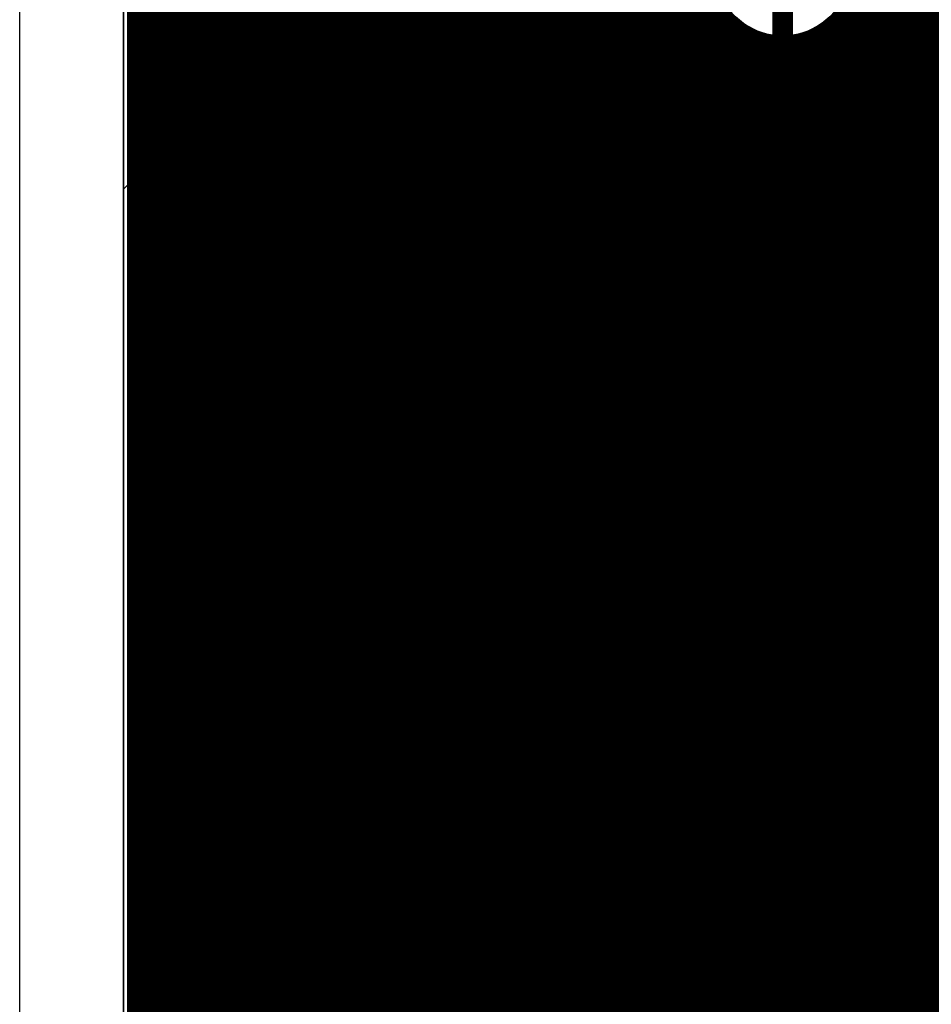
# Model space of a CAD drawing. Header units: millimetres. Extents: x 1.27 to 3.86, y 0.66 to 4.7.
# Tile 16 of 236: x 1.69 to 1.96, y 2.57 to 2.85. Entities that reach past the tile are written whole.
import ezdxf

# ---------------------------------------------------------------- set-up
doc = ezdxf.new("R2010")
doc.units = ezdxf.units.MM
doc.header["$MEASUREMENT"] = 0
for name, color, linetype in [('BottomLayer', 5, 'Continuous'), ('MidLayer1', 16, 'Continuous'), ('MidLayer2', 76, 'Continuous'), ('MidLayer3', 90, 'Continuous'), ('MidLayer4', 156, 'Continuous'), ('MidLayer5', 130, 'Continuous'), ('MidLayer6', 216, 'Continuous'), ('MultiLayer', 9, 'Continuous'), ('PadHoleLayer', 156, 'Continuous'), ('TopLayer', 1, 'Continuous'), ('ViaHoleLayer', 16, 'Continuous')]:
    doc.layers.add(name, color=color, linetype=linetype)

# ---------------------------------------------------------------- blocks, each defined once
blk = doc.blocks.new('SW_B3U_1000P_52')
at = {"layer": 'TopLayer'}
for points in [[(-0.08268, -0.03346), (-0.05118, -0.03346), (-0.08268, 0.03346), (-0.05118, 0.03346)], [(0.05118, -0.03346), (0.08268, -0.03346), (0.05118, 0.03346), (0.08268, 0.03346)]]:
    blk.add_solid(points, dxfattribs=at)
blk = doc.blocks.new('0402L_165')
at = {"layer": 'TopLayer'}
for points in [[(-0.00787, -0.00984), (-0.00787, 0.00984), (-0.0315, -0.00984), (-0.0315, 0.00984)], [(0.0315, -0.00984), (0.0315, 0.00984), (0.00787, -0.00984), (0.00787, 0.00984)]]:
    blk.add_solid(points, dxfattribs=at)
blk = doc.blocks.new('S______QSH_030_01_X_D_A_B_202')
at = {"layer": 'BottomLayer'}
for points in [[(-0.06811, -0.27124), (-0.06811, -0.26026), (-0.15748, -0.27124), (-0.15748, -0.26026)], [(-0.06811, -0.29093), (-0.06811, -0.27994), (-0.15748, -0.29093), (-0.15748, -0.27994)]]:
    blk.add_solid(points, dxfattribs=at)

msp = doc.modelspace()

# ---------------------------------------------------------------- linework, layer by layer
at = {"layer": 'BottomLayer'}
for p, q in [((1.722, 2.55418), (1.722, 4.44033)), ((1.862, 3.10959), (1.862, 2.769)), ((1.862, 2.769), (1.907, 2.724)), ((1.907, 2.724), (1.907, 2.55754))]:
    msp.add_line(p, q, dxfattribs=at)
at = {"layer": 'BottomLayer', "const_width": 0.01969}
for points in [[(1.88429, 2.84238), (1.88429, 2.89815)], [(1.88429, 2.84238), (2.08654, 2.64013)]]:
    msp.add_lwpolyline(points, dxfattribs=at)
at = {"layer": 'BottomLayer'}
for points, const_width in [([(1.87937, 2.84238, 1), (1.88921, 2.84238, 1)], 0.00984), ([(1.87937, 2.84238, 1), (1.88921, 2.84238, 1)], 0.00984), ([(1.7314, 2.784, 1), (1.7426, 2.784, 1)], 0.0112), ([(1.8264, 2.784, 1), (1.8376, 2.784, 1)], 0.0112), ([(1.77074, 2.65211, 1), (1.84948, 2.65211, 1)], 0.07874)]:
    msp.add_lwpolyline(points, format="xyb", close=True, dxfattribs=dict(at, const_width=const_width))
at = {"layer": 'MidLayer1', "const_width": 0.008}
for points in [[(1.72699, 2.03594), (1.727, 4.674)], [(1.73, 2.03594), (1.73, 4.674)], [(1.735, 2.03594), (1.735, 4.674)], [(1.74, 2.03594), (1.74, 4.674)], [(1.745, 2.03594), (1.745, 4.674)], [(1.75, 2.53296), (1.75, 4.674)], [(1.755, 2.5359), (1.755, 4.674)], [(1.76, 2.53662), (1.76, 4.674)], [(1.765, 2.53662), (1.765, 4.674)], [(1.77, 2.53662), (1.77, 4.674)], [(1.775, 2.53662), (1.775, 4.674)], [(1.78, 2.53662), (1.78, 4.674)], [(1.785, 2.53662), (1.785, 4.674)], [(1.79, 2.53662), (1.79, 4.674)], [(1.795, 2.53662), (1.795, 4.674)], [(1.8, 2.53657), (1.8, 4.674)], [(1.805, 2.53519), (1.805, 4.674)], [(1.81, 2.53104), (1.81, 4.674)], [(1.815, 2.03594), (1.815, 4.674)], [(1.82, 2.03594), (1.82, 4.674)], [(1.825, 2.03594), (1.825, 4.674)], [(1.83, 2.03594), (1.83, 4.674)], [(1.835, 2.03594), (1.835, 4.674)], [(1.84, 2.03594), (1.84, 4.674)], [(1.845, 2.03594), (1.845, 4.674)], [(1.85, 2.03594), (1.85, 4.674)], [(1.855, 2.03594), (1.855, 4.674)], [(1.94, 2.23037), (1.94, 3.39567)], [(1.945, 2.23172), (1.945, 3.39437)], [(1.95, 2.23193), (1.95, 3.3942)], [(1.955, 2.23104), (1.955, 3.39513)], [(1.86, 2.03594), (1.86, 3.10199)], [(1.865, 2.03594), (1.865, 2.88525)], [(1.87, 2.03594), (1.87, 2.87987)], [(1.875, 2.03594), (1.875, 2.87689)], [(1.88, 2.03594), (1.88, 2.87535)], [(1.885, 2.33941), (1.885, 2.87496)], [(1.935, 2.23705), (1.935, 2.86524)], [(1.89, 2.34625), (1.89, 2.86258)], [(1.72699, 2.855), (1.89399, 2.855)], [(1.895, 2.34983), (1.895, 2.8538)], [(1.93, 2.28677), (1.93, 2.85455)], [(1.93037, 2.855), (2.57133, 2.855)], [(1.72699, 2.85), (1.89945, 2.85)], [(1.9, 2.35179), (1.9, 2.84965)], [(1.9249, 2.85), (2.90777, 2.85)], [(1.925, 2.34254), (1.925, 2.85007)], [(1.905, 2.35254), (1.905, 2.84734)], [(1.91, 2.3522), (1.91, 2.8463)], [(1.915, 2.3507), (1.915, 2.84637)], [(1.92, 2.34779), (1.92, 2.84756)], [(1.72699, 2.845), (2.91138, 2.845)], [(1.72699, 2.84), (2.91827, 2.84)], [(1.72699, 2.835), (3.03001, 2.835)], [(1.72699, 2.83), (3.02708, 2.83)], [(1.72699, 2.825), (2.1326, 2.825)], [(1.72699, 2.82), (2.12669, 2.82)], [(1.72699, 2.815), (2.12348, 2.815)], [(1.72699, 2.81), (2.12179, 2.81)], [(1.72699, 2.805), (2.12128, 2.805)], [(1.72699, 2.8), (2.12187, 2.8)], [(1.72699, 2.795), (2.12365, 2.795)], [(1.72699, 2.79), (2.127, 2.79)], [(1.72699, 2.785), (2.12668, 2.785)], [(1.72699, 2.78), (2.12534, 2.78)], [(1.72699, 2.775), (2.12513, 2.775)], [(1.72699, 2.77), (2.12604, 2.77)], [(1.72699, 2.765), (2.12821, 2.765)], [(1.72699, 2.76), (2.13214, 2.76)], [(1.72699, 2.755), (2.14013, 2.755)], [(1.72699, 2.75), (2.1841, 2.75)], [(1.72699, 2.745), (2.17951, 2.745)], [(1.72699, 2.74), (2.1761, 2.74)], [(1.72699, 2.735), (2.17357, 2.735)], [(1.72699, 2.73), (2.17178, 2.73)], [(1.72699, 2.725), (2.17062, 2.725)], [(1.72699, 2.72), (2.17005, 2.72)], [(1.72699, 2.715), (2.17005, 2.715)], [(1.72699, 2.71), (2.17061, 2.71)], [(1.72699, 2.705), (2.17177, 2.705)], [(1.72699, 2.7), (2.17356, 2.7)], [(1.72699, 2.695), (2.17608, 2.695)], [(1.72699, 2.69), (2.07182, 2.69)], [(1.72699, 2.685), (2.06027, 2.685)], [(1.72699, 2.68), (2.05316, 2.68)], [(1.72699, 2.675), (2.04797, 2.675)], [(1.72699, 2.67), (2.04398, 2.67)], [(1.72699, 2.665), (2.04088, 2.665)], [(1.72699, 2.66), (2.03849, 2.66)], [(1.72699, 2.655), (2.03671, 2.655)], [(1.72699, 2.65), (2.03549, 2.65)], [(1.72699, 2.645), (2.03477, 2.645)], [(1.72699, 2.64), (2.03454, 2.64)], [(1.72699, 2.635), (2.0348, 2.635)], [(1.72699, 2.63), (2.03554, 2.63)], [(1.72699, 2.625), (2.03679, 2.625)], [(1.72699, 2.62), (2.03859, 2.62)], [(1.72699, 2.615), (2.04102, 2.615)], [(1.72699, 2.61), (2.04416, 2.61)], [(1.72699, 2.605), (2.0482, 2.605)], [(1.72699, 2.6), (2.05347, 2.6)], [(1.72699, 2.595), (2.0607, 2.595)], [(1.72699, 2.59), (2.07271, 2.59)], [(1.72699, 2.585), (2.13835, 2.585)], [(1.72699, 2.58), (2.14699, 2.58)], [(1.72699, 2.575), (2.27236, 2.575)], [(1.72699, 2.57), (2.27348, 2.57)]]:
    msp.add_lwpolyline(points, dxfattribs=at)
msp.add_lwpolyline([(1.93538, 2.8694, -1.145748), (1.88982, 2.87562)], format="xyb", dxfattribs=at)
at = {"layer": 'MidLayer1'}
for points, const_width in [([(1.72499, 2.855, 1), (1.72899, 2.855, 1)], 0.004), ([(1.89199, 2.855, 1), (1.89599, 2.855, 1)], 0.004), ([(1.893, 2.8538, 1), (1.897, 2.8538, 1)], 0.004), ([(1.928, 2.85455, 1), (1.932, 2.85455, 1)], 0.004), ([(1.92837, 2.855, 1), (1.93237, 2.855, 1)], 0.004), ([(1.72499, 2.85, 1), (1.72899, 2.85, 1)], 0.004), ([(1.89745, 2.85, 1), (1.90145, 2.85, 1)], 0.004), ([(1.898, 2.84965, 1), (1.902, 2.84965, 1)], 0.004), ([(1.9229, 2.85, 1), (1.9269, 2.85, 1)], 0.004), ([(1.923, 2.85007, 1), (1.927, 2.85007, 1)], 0.004), ([(1.903, 2.84734, 1), (1.907, 2.84734, 1)], 0.004), ([(1.908, 2.8463, 1), (1.912, 2.8463, 1)], 0.004), ([(1.913, 2.84637, 1), (1.917, 2.84637, 1)], 0.004), ([(1.918, 2.84756, 1), (1.922, 2.84756, 1)], 0.004), ([(1.72499, 2.845, 1), (1.72899, 2.845, 1)], 0.004), ([(1.72499, 2.84, 1), (1.72899, 2.84, 1)], 0.004), ([(1.72499, 2.835, 1), (1.72899, 2.835, 1)], 0.004), ([(1.72499, 2.83, 1), (1.72899, 2.83, 1)], 0.004), ([(1.72499, 2.825, 1), (1.72899, 2.825, 1)], 0.004), ([(1.72499, 2.82, 1), (1.72899, 2.82, 1)], 0.004), ([(1.72499, 2.815, 1), (1.72899, 2.815, 1)], 0.004), ([(1.72499, 2.81, 1), (1.72899, 2.81, 1)], 0.004), ([(1.72499, 2.805, 1), (1.72899, 2.805, 1)], 0.004), ([(1.72499, 2.8, 1), (1.72899, 2.8, 1)], 0.004), ([(1.72499, 2.795, 1), (1.72899, 2.795, 1)], 0.004), ([(1.7314, 2.784, 1), (1.7426, 2.784, 1)], 0.0112), ([(1.8264, 2.784, 1), (1.8376, 2.784, 1)], 0.0112), ([(1.72499, 2.79, 1), (1.72899, 2.79, 1)], 0.004), ([(1.72499, 2.785, 1), (1.72899, 2.785, 1)], 0.004), ([(1.72499, 2.78, 1), (1.72899, 2.78, 1)], 0.004), ([(1.72499, 2.775, 1), (1.72899, 2.775, 1)], 0.004), ([(1.72499, 2.77, 1), (1.72899, 2.77, 1)], 0.004), ([(1.72499, 2.765, 1), (1.72899, 2.765, 1)], 0.004), ([(1.72499, 2.76, 1), (1.72899, 2.76, 1)], 0.004), ([(1.72499, 2.755, 1), (1.72899, 2.755, 1)], 0.004), ([(1.72499, 2.75, 1), (1.72899, 2.75, 1)], 0.004), ([(1.72499, 2.745, 1), (1.72899, 2.745, 1)], 0.004), ([(1.72499, 2.74, 1), (1.72899, 2.74, 1)], 0.004), ([(1.72499, 2.735, 1), (1.72899, 2.735, 1)], 0.004), ([(1.72499, 2.73, 1), (1.72899, 2.73, 1)], 0.004), ([(1.77074, 2.65211, 1), (1.84948, 2.65211, 1)], 0.07874), ([(1.72499, 2.725, 1), (1.72899, 2.725, 1)], 0.004), ([(1.72499, 2.72, 1), (1.72899, 2.72, 1)], 0.004), ([(1.72499, 2.715, 1), (1.72899, 2.715, 1)], 0.004), ([(1.72499, 2.71, 1), (1.72899, 2.71, 1)], 0.004), ([(1.72499, 2.705, 1), (1.72899, 2.705, 1)], 0.004), ([(1.72499, 2.7, 1), (1.72899, 2.7, 1)], 0.004), ([(1.72499, 2.695, 1), (1.72899, 2.695, 1)], 0.004), ([(1.72499, 2.69, 1), (1.72899, 2.69, 1)], 0.004), ([(1.72499, 2.685, 1), (1.72899, 2.685, 1)], 0.004), ([(1.72499, 2.68, 1), (1.72899, 2.68, 1)], 0.004), ([(1.72499, 2.675, 1), (1.72899, 2.675, 1)], 0.004), ([(1.72499, 2.67, 1), (1.72899, 2.67, 1)], 0.004), ([(1.72499, 2.665, 1), (1.72899, 2.665, 1)], 0.004), ([(1.72499, 2.66, 1), (1.72899, 2.66, 1)], 0.004), ([(1.72499, 2.655, 1), (1.72899, 2.655, 1)], 0.004), ([(1.72499, 2.65, 1), (1.72899, 2.65, 1)], 0.004), ([(1.72499, 2.645, 1), (1.72899, 2.645, 1)], 0.004), ([(1.72499, 2.64, 1), (1.72899, 2.64, 1)], 0.004), ([(1.72499, 2.635, 1), (1.72899, 2.635, 1)], 0.004), ([(1.72499, 2.63, 1), (1.72899, 2.63, 1)], 0.004), ([(1.72499, 2.625, 1), (1.72899, 2.625, 1)], 0.004), ([(1.72499, 2.62, 1), (1.72899, 2.62, 1)], 0.004), ([(1.72499, 2.615, 1), (1.72899, 2.615, 1)], 0.004), ([(1.72499, 2.61, 1), (1.72899, 2.61, 1)], 0.004), ([(1.72499, 2.605, 1), (1.72899, 2.605, 1)], 0.004), ([(1.72499, 2.6, 1), (1.72899, 2.6, 1)], 0.004), ([(1.72499, 2.595, 1), (1.72899, 2.595, 1)], 0.004), ([(1.72499, 2.59, 1), (1.72899, 2.59, 1)], 0.004), ([(1.72499, 2.585, 1), (1.72899, 2.585, 1)], 0.004), ([(1.72499, 2.58, 1), (1.72899, 2.58, 1)], 0.004), ([(1.72499, 2.575, 1), (1.72899, 2.575, 1)], 0.004), ([(1.72499, 2.57, 1), (1.72899, 2.57, 1)], 0.004)]:
    msp.add_lwpolyline(points, format="xyb", close=True, dxfattribs=dict(at, const_width=const_width))
at = {"layer": 'MidLayer2'}
for p, q in [((1.722, 2.55669), (1.722, 4.678)), ((1.866, 2.8923), (1.866, 2.76352)), ((1.866, 2.76352), (1.90402, 2.7255)), ((1.90402, 2.7255), (1.90402, 2.55389))]:
    msp.add_line(p, q, dxfattribs=at)
for points, const_width in [([(1.93434, 2.83375), (1.93434, 2.87761)], 0.006), ([(1.95176, 2.83893), (1.98019, 2.86735)], 0.0048), ([(1.95176, 2.68375), (1.95176, 2.83893)], 0.0048), ([(1.91774, 2.81715), (1.93434, 2.83375)], 0.006), ([(1.91774, 2.55337), (1.91774, 2.81715)], 0.006), ([(1.95176, 2.68375), (1.99891, 2.6366)], 0.0048)]:
    msp.add_lwpolyline(points, dxfattribs=dict(at, const_width=const_width))
for points, const_width in [([(1.95056, 2.83893, 1), (1.95296, 2.83893, 1)], 0.0024), ([(1.95056, 2.83893, 1), (1.95296, 2.83893, 1)], 0.0024), ([(1.93284, 2.83375, 1), (1.93584, 2.83375, 1)], 0.003), ([(1.93284, 2.83375, 1), (1.93584, 2.83375, 1)], 0.003), ([(1.91624, 2.81715, 1), (1.91924, 2.81715, 1)], 0.003), ([(1.91624, 2.81715, 1), (1.91924, 2.81715, 1)], 0.003), ([(1.7314, 2.784, 1), (1.7426, 2.784, 1)], 0.0112), ([(1.8264, 2.784, 1), (1.8376, 2.784, 1)], 0.0112), ([(1.77074, 2.65211, 1), (1.84948, 2.65211, 1)], 0.07874), ([(1.95056, 2.68375, 1), (1.95296, 2.68375, 1)], 0.0024), ([(1.95056, 2.68375, 1), (1.95296, 2.68375, 1)], 0.0024)]:
    msp.add_lwpolyline(points, format="xyb", close=True, dxfattribs=dict(at, const_width=const_width))
at = {"layer": 'MidLayer3'}
for p, q in [((1.722, 2.554), (1.722, 4.672)), ((1.84612, 3.24008), (1.84612, 2.80264)), ((1.85419, 2.80264), (1.85419, 3.24008)), ((1.89853, 2.85576), (1.90146, 2.85336)), ((1.9229, 2.85336), (1.92582, 2.85576)), ((1.90146, 2.85336), (1.90479, 2.85158)), ((1.91956, 2.85158), (1.9229, 2.85336)), ((1.90479, 2.85158), (1.90841, 2.85048)), ((1.90841, 2.85048), (1.91218, 2.85011)), ((1.91218, 2.85011), (1.91594, 2.85048)), ((1.91594, 2.85048), (1.91956, 2.85158)), ((1.84612, 2.80264), (1.8464, 2.80055)), ((1.91907, 2.73776), (1.85419, 2.80264)), ((1.8464, 2.80055), (1.8472, 2.7986)), ((1.8472, 2.7986), (1.84761, 2.79808)), ((1.84761, 2.79808), (1.84761, 2.78639)), ((1.84761, 2.78639), (1.908, 2.726)), ((1.91907, 2.63517), (1.91907, 2.73776)), ((1.908, 2.726), (1.908, 2.63467)), ((1.90751, 2.63349), (1.90724, 2.6314)), ((1.908, 2.63467), (1.90751, 2.63349)), ((1.9153, 2.6314), (1.91907, 2.63517)), ((1.90724, 2.6314), (1.90724, 2.554)), ((1.9153, 2.53258), (1.9153, 2.6314))]:
    msp.add_line(p, q, dxfattribs=at)
for points, const_width in [([(1.7314, 2.784, 1), (1.7426, 2.784, 1)], 0.0112), ([(1.8264, 2.784, 1), (1.8376, 2.784, 1)], 0.0112), ([(1.77074, 2.65211, 1), (1.84948, 2.65211, 1)], 0.07874)]:
    msp.add_lwpolyline(points, format="xyb", close=True, dxfattribs=dict(at, const_width=const_width))
at = {"layer": 'MidLayer4'}
for p, q in [((1.72199, 2.03178), (1.722, 4.678)), ((1.89833, 2.85556), (1.90468, 2.85131)), ((1.91967, 2.85131), (1.92602, 2.85556)), ((1.90468, 2.85131), (1.91218, 2.84982)), ((1.91218, 2.84982), (1.91967, 2.85131))]:
    msp.add_line(p, q, dxfattribs=at)
for points, const_width in [([(1.7314, 2.784, 1), (1.7426, 2.784, 1)], 0.0112), ([(1.8264, 2.784, 1), (1.8376, 2.784, 1)], 0.0112), ([(1.77074, 2.65211, 1), (1.84948, 2.65211, 1)], 0.07874)]:
    msp.add_lwpolyline(points, format="xyb", close=True, dxfattribs=dict(at, const_width=const_width))
at = {"layer": 'MidLayer5'}
for p, q in [((1.91301, 2.82438), (1.97752, 2.88888)), ((1.72199, 2.80588), (1.74049, 2.82438)), ((1.74049, 2.82438), (1.91301, 2.82438)), ((1.72199, 2.374), (1.72199, 2.80588))]:
    msp.add_line(p, q, dxfattribs=at)
for points, const_width in [([(1.7314, 2.784, 1), (1.7426, 2.784, 1)], 0.0112), ([(1.8264, 2.784, 1), (1.8376, 2.784, 1)], 0.0112), ([(1.77074, 2.65211, 1), (1.84948, 2.65211, 1)], 0.07874)]:
    msp.add_lwpolyline(points, format="xyb", close=True, dxfattribs=dict(at, const_width=const_width))
at = {"layer": 'MidLayer6'}
for p, q in [((1.75648, 2.72482), (1.75648, 3.32743)), ((1.89853, 2.85576), (1.90146, 2.85336)), ((1.9229, 2.85336), (1.92582, 2.85576)), ((1.90146, 2.85336), (1.90479, 2.85158)), ((1.91956, 2.85158), (1.9229, 2.85336)), ((1.90479, 2.85158), (1.90841, 2.85048)), ((1.90841, 2.85048), (1.91218, 2.85011)), ((1.91218, 2.85011), (1.91594, 2.85048)), ((1.91594, 2.85048), (1.91956, 2.85158)), ((1.82462, 2.80182), (1.82128, 2.80004)), ((1.82824, 2.80292), (1.82462, 2.80182)), ((1.832, 2.80329), (1.82824, 2.80292)), ((1.83576, 2.80292), (1.832, 2.80329)), ((1.83938, 2.80182), (1.83576, 2.80292)), ((1.84272, 2.80004), (1.83938, 2.80182)), ((1.82128, 2.80004), (1.81836, 2.79764)), ((1.84564, 2.79764), (1.84272, 2.80004)), ((1.81836, 2.79764), (1.81596, 2.79472)), ((1.84804, 2.79472), (1.84564, 2.79764)), ((1.81596, 2.79472), (1.81417, 2.79138)), ((1.84982, 2.79138), (1.84804, 2.79472)), ((1.81417, 2.79138), (1.81308, 2.78776)), ((1.85092, 2.78776), (1.84982, 2.79138)), ((1.81308, 2.78776), (1.81271, 2.784)), ((1.85129, 2.784), (1.85092, 2.78776)), ((1.81271, 2.784), (1.81308, 2.78023)), ((1.85092, 2.78023), (1.85129, 2.784)), ((1.81308, 2.78023), (1.81417, 2.77662)), ((1.84982, 2.77662), (1.85092, 2.78023)), ((1.81417, 2.77662), (1.81596, 2.77328)), ((1.84804, 2.77328), (1.84982, 2.77662)), ((1.81596, 2.77328), (1.81836, 2.77036)), ((1.84564, 2.77036), (1.84804, 2.77328)), ((1.81836, 2.77036), (1.82128, 2.76796)), ((1.84272, 2.76796), (1.84564, 2.77036)), ((1.82128, 2.76796), (1.82462, 2.76617)), ((1.83938, 2.76617), (1.84272, 2.76796)), ((1.82462, 2.76617), (1.82824, 2.76508)), ((1.82824, 2.76508), (1.832, 2.76471)), ((1.832, 2.76471), (1.83576, 2.76508)), ((1.83576, 2.76508), (1.83938, 2.76617)), ((1.80254, 2.7386), (1.79503, 2.73761)), ((1.81011, 2.73893), (1.80254, 2.7386)), ((1.81768, 2.7386), (1.81011, 2.73893)), ((1.82519, 2.73761), (1.81768, 2.7386)), ((1.78764, 2.73597), (1.78041, 2.73369)), ((1.79503, 2.73761), (1.78764, 2.73597)), ((1.83258, 2.73597), (1.82519, 2.73761)), ((1.8398, 2.73369), (1.83258, 2.73597)), ((1.78041, 2.73369), (1.77342, 2.7308)), ((1.8468, 2.7308), (1.8398, 2.73369)), ((1.77342, 2.7308), (1.7667, 2.7273)), ((1.85352, 2.7273), (1.8468, 2.7308)), ((1.7667, 2.7273), (1.76048, 2.72334)), ((1.85991, 2.72323), (1.85352, 2.7273)), ((1.75868, 2.72373), (1.75648, 2.72482)), ((1.76048, 2.72334), (1.75868, 2.72373)), ((1.86592, 2.71862), (1.85991, 2.72323)), ((1.8715, 2.7135), (1.86592, 2.71862)), ((1.87662, 2.70792), (1.8715, 2.7135)), ((1.88123, 2.70191), (1.87662, 2.70792)), ((1.8853, 2.69552), (1.88123, 2.70191)), ((1.8888, 2.6888), (1.8853, 2.69552)), ((1.8917, 2.6818), (1.8888, 2.6888)), ((1.89397, 2.67458), (1.8917, 2.6818)), ((1.89561, 2.66718), (1.89397, 2.67458)), ((1.8966, 2.65968), (1.89561, 2.66718)), ((1.89693, 2.65211), (1.8966, 2.65968)), ((1.8966, 2.64454), (1.89693, 2.65211)), ((1.89561, 2.63703), (1.8966, 2.64454)), ((1.89397, 2.62964), (1.89561, 2.63703)), ((1.8917, 2.62241), (1.89397, 2.62964)), ((1.8888, 2.61542), (1.8917, 2.62241)), ((1.8853, 2.6087), (1.8888, 2.61542)), ((1.88123, 2.60231), (1.8853, 2.6087)), ((1.87662, 2.5963), (1.88123, 2.60231)), ((1.8715, 2.59072), (1.87662, 2.5963)), ((1.86592, 2.5856), (1.8715, 2.59072)), ((1.85991, 2.58099), (1.86592, 2.5856)), ((1.75648, 2.5794), (1.75868, 2.58048)), ((1.75648, 2.53636), (1.75648, 2.5794)), ((1.75868, 2.58048), (1.76048, 2.58088)), ((1.76048, 2.58088), (1.7667, 2.57692)), ((1.85352, 2.57692), (1.85991, 2.58099)), ((1.7667, 2.57692), (1.77342, 2.57342)), ((1.8468, 2.57342), (1.85352, 2.57692)), ((1.77342, 2.57342), (1.78041, 2.57052)), ((1.8398, 2.57052), (1.8468, 2.57342))]:
    msp.add_line(p, q, dxfattribs=at)
for points, const_width in [([(1.7314, 2.784, 1), (1.7426, 2.784, 1)], 0.0112), ([(1.8264, 2.784, 1), (1.8376, 2.784, 1)], 0.0112), ([(1.77074, 2.65211, 1), (1.84948, 2.65211, 1)], 0.07874)]:
    msp.add_lwpolyline(points, format="xyb", close=True, dxfattribs=dict(at, const_width=const_width))
at = {"layer": 'MultiLayer'}
for p, q in [((1.692, 2.00423), (1.692, 4.69936)), ((1.722, 4.678), (1.72199, 2.00423))]:
    msp.add_line(p, q, dxfattribs=at)
for points, const_width in [([(1.7314, 2.784, 1), (1.7426, 2.784, 1)], 0.0112), ([(1.8264, 2.784, 1), (1.8376, 2.784, 1)], 0.0112), ([(1.77074, 2.65211, 1), (1.84948, 2.65211, 1)], 0.07874)]:
    msp.add_lwpolyline(points, format="xyb", close=True, dxfattribs=dict(at, const_width=const_width))
at = {"layer": 'PadHoleLayer', "const_width": 0.05906}
msp.add_lwpolyline([(1.78058, 2.65211, 1), (1.83964, 2.65211, 1)], format="xyb", close=True, dxfattribs=at)
at = {"layer": 'TopLayer'}
for p, q in [((1.722, 2.55418), (1.722, 4.44033)), ((1.862, 3.01764), (1.862, 2.74131)), ((1.862, 2.74131), (1.8995, 2.70381)), ((1.8995, 2.70381), (1.8995, 2.5615))]:
    msp.add_line(p, q, dxfattribs=at)
for points, const_width in [([(1.91218, 2.81146), (1.91218, 2.8694)], 0.006), ([(1.93794, 2.54664), (1.93794, 2.59397)], 0.019)]:
    msp.add_lwpolyline(points, dxfattribs=dict(at, const_width=const_width))
for points, const_width in [([(1.91068, 2.81146, 1), (1.91368, 2.81146, 1)], 0.003), ([(1.7314, 2.784, 1), (1.7426, 2.784, 1)], 0.0112), ([(1.8264, 2.784, 1), (1.8376, 2.784, 1)], 0.0112), ([(1.77074, 2.65211, 1), (1.84948, 2.65211, 1)], 0.07874), ([(1.93319, 2.59397, 1), (1.94269, 2.59397, 1)], 0.0095)]:
    msp.add_lwpolyline(points, format="xyb", close=True, dxfattribs=dict(at, const_width=const_width))
at = {"layer": 'ViaHoleLayer', "const_width": 0.0061}
for points in [[(1.73395, 2.784, 1), (1.74005, 2.784, 1)], [(1.82895, 2.784, 1), (1.83505, 2.784, 1)]]:
    msp.add_lwpolyline(points, format="xyb", close=True, dxfattribs=at)

# ---------------------------------------------------------------- block references
for name, p, rotation in [('S______QSH_030_01_X_D_A_B_202', (2.10924, 3.114), 360), ('SW_B3U_1000P_52', (1.97911, 2.81146), 360), ('0402L_165', (1.95763, 2.59397), 180)]:
    msp.add_blockref(name, p, dxfattribs=dict(rotation=rotation))

doc.saveas('drawing.dxf')
